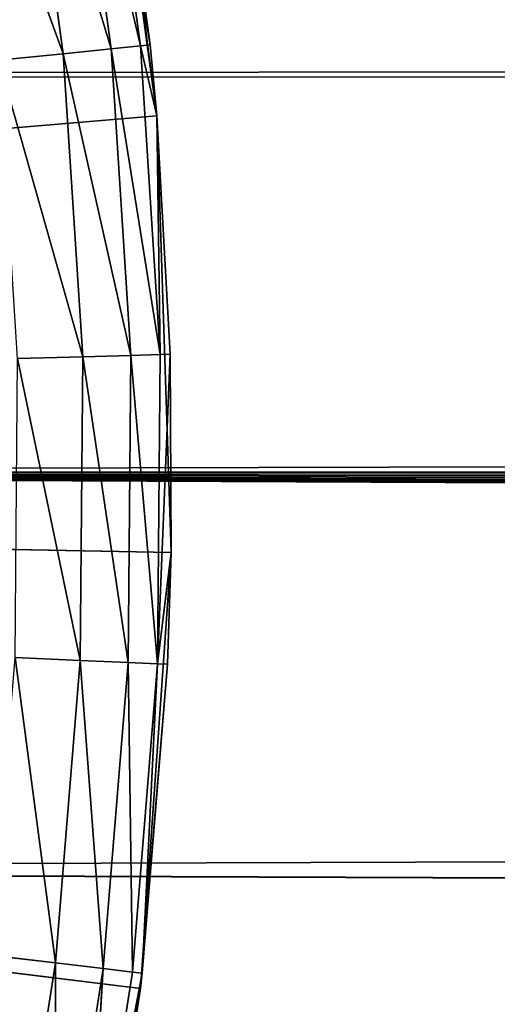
# Model space of a CAD drawing. Extents: x 0.4 to 80.4, y 0.1 to 20.1.
# Tile 238 of 256: x 3.0217 to 3.0949, y 17.4856 to 17.6364. Entities that reach past the tile are written whole.
import ezdxf

# ---------------------------------------------------------------- set-up
doc = ezdxf.new("R2010")
doc.units = 0
doc.header["$LTSCALE"] = 2.54
doc.layers.get('0').update_dxf_attribs({"color": 13, "linetype": 'CONTINUOUS'})

# ---------------------------------------------------------------- blocks, each defined once
blk = doc.blocks.new('P__KA_KUCHENNA_MOLISA_STL')
at = {"color": 0}
for p, q in [((2.73968, 17.50633, 89.4), (78.09189, 17.74211, 89.4)), ((2.73968, 17.50633, 89.4), (78.09189, 17.74211, 89.4)), ((2.73968, 17.62789, 89.4), (78.09189, 17.74211, 89.4)), ((2.73968, 17.62789, 89.4), (78.09189, 17.74211, 89.4)), ((2.745, 17.56711, 89.4), (78.09189, 17.74211, 89.4)), ((2.745, 17.56711, 89.4), (78.09189, 17.74211, 89.4)), ((3.03366, 17.68801, 89.4), (3.04271, 17.6217, 89.4)), ((3.03366, 17.68801, 89.4), (3.04271, 17.6217, 89.4)), ((3.0337, 17.67932, 88.98264), (3.04019, 17.6324, 88.98264)), ((3.0337, 17.67932, 88.98264), (3.04019, 17.6324, 88.98264)), ((3.0337, 17.67932, 88.98264), (3.0417, 17.63255, 89)), ((3.0337, 17.67932, 88.98264), (3.0417, 17.63255, 89)), ((3.0417, 17.63255, 89), (3.0352, 17.67959, 89)), ((3.0352, 17.67959, 89), (3.04271, 17.6217, 89.4)), ((3.0352, 17.67959, 89), (3.04271, 17.6217, 89.4)), ((3.0417, 17.63255, 89), (3.0352, 17.67959, 89)), ((3.022, 17.67727, 88.95), (3.02837, 17.63121, 88.95)), ((3.022, 17.67727, 88.95), (3.02837, 17.63121, 88.95)), ((3.022, 17.67727, 88.95), (3.0357, 17.63195, 88.9658)), ((3.022, 17.67727, 88.95), (3.0357, 17.63195, 88.9658)), ((3.02926, 17.67854, 88.9658), (3.0357, 17.63195, 88.9658)), ((3.02926, 17.67854, 88.9658), (3.0357, 17.63195, 88.9658)), ((3.02926, 17.67854, 88.9658), (3.04019, 17.6324, 88.98264)), ((3.02926, 17.67854, 88.9658), (3.04019, 17.6324, 88.98264)), ((3.01215, 17.67554, 88.93572), (3.02837, 17.63121, 88.95)), ((3.01215, 17.67554, 88.93572), (3.02837, 17.63121, 88.95)), ((3.02837, 17.63121, 88.95), (3.0357, 17.63195, 88.9658)), ((3.02837, 17.63121, 88.95), (3.0357, 17.63195, 88.9658)), ((3.0357, 17.63195, 88.9658), (3.04019, 17.6324, 88.98264)), ((3.0357, 17.63195, 88.9658), (3.04019, 17.6324, 88.98264)), ((3.04323, 17.58513, 88.98264), (3.0357, 17.63195, 88.9658)), ((3.04323, 17.58513, 88.98264), (3.0357, 17.63195, 88.9658)), ((3.03872, 17.58501, 88.9658), (3.0357, 17.63195, 88.9658)), ((3.03872, 17.58501, 88.9658), (3.0357, 17.63195, 88.9658)), ((3.04019, 17.6324, 88.98264), (3.0417, 17.63255, 89)), ((3.04019, 17.6324, 88.98264), (3.0417, 17.63255, 89)), ((3.04271, 17.6217, 89), (3.04019, 17.6324, 88.98264)), ((3.04271, 17.6217, 89), (3.04019, 17.6324, 88.98264)), ((3.04323, 17.58513, 88.98264), (3.04019, 17.6324, 88.98264)), ((3.04323, 17.58513, 88.98264), (3.04019, 17.6324, 88.98264)), ((3.04271, 17.6217, 89), (3.0417, 17.63255, 89)), ((3.0417, 17.63255, 89), (3.04271, 17.6217, 89.4)), ((3.0417, 17.63255, 89), (3.04271, 17.6217, 89.4)), ((3.04271, 17.6217, 89), (3.0417, 17.63255, 89)), ((3.01842, 17.6302, 88.93572), (3.02837, 17.63121, 88.95)), ((3.01842, 17.6302, 88.93572), (3.02837, 17.63121, 88.95)), ((3.03872, 17.58501, 88.9658), (3.02837, 17.63121, 88.95)), ((3.03872, 17.58501, 88.9658), (3.02837, 17.63121, 88.95)), ((3.03136, 17.5848, 88.95), (3.02837, 17.63121, 88.95)), ((3.03136, 17.5848, 88.95), (3.02837, 17.63121, 88.95)), ((3.03136, 17.5848, 88.95), (3.01842, 17.6302, 88.93572)), ((3.03136, 17.5848, 88.95), (3.01842, 17.6302, 88.93572)), ((78.045, 17.56711, 89.5), (2.73968, 17.62789, 89.5)), ((78.045, 17.56711, 89.5), (2.73968, 17.62789, 89.5)), ((2.395, 17.56711, 89.4), (3.04271, 17.6217, 89.4)), ((2.395, 17.56711, 89.4), (3.04271, 17.6217, 89.4)), ((3.04271, 17.6217, 89.4), (3.04271, 17.6217, 89)), ((3.04271, 17.6217, 89.4), (3.04271, 17.6217, 89)), ((3.04271, 17.6217, 89.4), (3.04475, 17.58517, 89)), ((3.04475, 17.58517, 89), (3.04271, 17.6217, 89)), ((3.04271, 17.6217, 89.4), (3.04475, 17.58517, 89)), ((3.04271, 17.6217, 89.4), (3.04489, 17.55481, 89.4)), ((3.04271, 17.6217, 89.4), (3.04489, 17.55481, 89.4)), ((3.04475, 17.58517, 89), (3.04271, 17.6217, 89)), ((3.04323, 17.58513, 88.98264), (3.04271, 17.6217, 89)), ((3.04323, 17.58513, 88.98264), (3.04271, 17.6217, 89)), ((3.03872, 17.58501, 88.9658), (3.04323, 17.58513, 88.98264)), ((3.03872, 17.58501, 88.9658), (3.04323, 17.58513, 88.98264)), ((3.04475, 17.58517, 89), (3.04282, 17.53777, 88.98264)), ((3.04475, 17.58517, 89), (3.04282, 17.53777, 88.98264)), ((3.04323, 17.58513, 88.98264), (3.04282, 17.53777, 88.98264)), ((3.04323, 17.58513, 88.98264), (3.04282, 17.53777, 88.98264)), ((3.04475, 17.58517, 89), (3.04323, 17.58513, 88.98264)), ((3.04475, 17.58517, 89), (3.04323, 17.58513, 88.98264)), ((3.04489, 17.55481, 89.4), (3.04475, 17.58517, 89)), ((3.04489, 17.55481, 89.4), (3.04475, 17.58517, 89)), ((3.04489, 17.55481, 89), (3.04475, 17.58517, 89)), ((3.04489, 17.55481, 89), (3.04475, 17.58517, 89)), ((3.02137, 17.58452, 88.93572), (3.03136, 17.5848, 88.95)), ((3.02137, 17.58452, 88.93572), (3.03136, 17.5848, 88.95)), ((3.02137, 17.58452, 88.93572), (3.03095, 17.5383, 88.95)), ((3.02137, 17.58452, 88.93572), (3.03095, 17.5383, 88.95)), ((3.03136, 17.5848, 88.95), (3.03095, 17.5383, 88.95)), ((3.03136, 17.5848, 88.95), (3.03095, 17.5383, 88.95)), ((3.03136, 17.5848, 88.95), (3.03872, 17.58501, 88.9658)), ((3.03136, 17.5848, 88.95), (3.03872, 17.58501, 88.9658)), ((3.03136, 17.5848, 88.95), (3.03831, 17.53797, 88.9658)), ((3.03136, 17.5848, 88.95), (3.03831, 17.53797, 88.9658)), ((3.03872, 17.58501, 88.9658), (3.03831, 17.53797, 88.9658)), ((3.03872, 17.58501, 88.9658), (3.03831, 17.53797, 88.9658)), ((3.03872, 17.58501, 88.9658), (3.04282, 17.53777, 88.98264)), ((3.03872, 17.58501, 88.9658), (3.04282, 17.53777, 88.98264)), ((3.04018, 17.48806, 89.4), (2.395, 17.56711, 89.4)), ((3.04018, 17.48806, 89.4), (2.395, 17.56711, 89.4)), ((3.04489, 17.55481, 89.4), (2.395, 17.56711, 89.4)), ((3.04489, 17.55481, 89.4), (2.395, 17.56711, 89.4)), ((78.05032, 17.50633, 89.5), (2.745, 17.56711, 89.5)), ((2.745, 17.56711, 89.5), (78.06611, 17.4474, 89.5)), ((78.05032, 17.50633, 89.5), (2.745, 17.56711, 89.5)), ((78.045, 17.56711, 89.5), (2.745, 17.56711, 89.5)), ((78.045, 17.56711, 89.5), (2.745, 17.56711, 89.5)), ((78.17003, 17.29899, 89.5), (2.745, 17.56711, 89.5)), ((2.745, 17.56711, 89.5), (78.22, 17.264, 89.5)), ((78.12689, 17.34213, 89.5), (2.745, 17.56711, 89.5)), ((78.17003, 17.29899, 89.5), (2.745, 17.56711, 89.5)), ((78.12689, 17.34213, 89.5), (2.745, 17.56711, 89.5)), ((78.09189, 17.39211, 89.5), (2.745, 17.56711, 89.5)), ((78.09189, 17.39211, 89.5), (2.745, 17.56711, 89.5)), ((2.745, 17.56711, 89.5), (78.06611, 17.4474, 89.5)), ((78.33423, 17.22243, 89.5), (2.745, 17.56711, 89.5)), ((78.33423, 17.22243, 89.5), (2.745, 17.56711, 89.5)), ((78.27529, 17.23822, 89.5), (2.745, 17.56711, 89.5)), ((78.27529, 17.23822, 89.5), (2.745, 17.56711, 89.5)), ((2.745, 17.56711, 89.5), (78.22, 17.264, 89.5)), ((3.04489, 17.55481, 89.4), (3.04018, 17.48806, 89.4)), ((3.04489, 17.55481, 89.4), (3.04018, 17.48806, 89.4)), ((3.04489, 17.55481, 89), (3.04282, 17.53777, 88.98264)), ((3.04489, 17.55481, 89), (3.04282, 17.53777, 88.98264)), ((3.04489, 17.55481, 89.4), (3.04434, 17.5377, 89)), ((3.04434, 17.5377, 89), (3.04489, 17.55481, 89)), ((3.04489, 17.55481, 89.4), (3.04434, 17.5377, 89)), ((3.04434, 17.5377, 89), (3.04489, 17.55481, 89)), ((3.04489, 17.55481, 89.4), (3.04489, 17.55481, 89)), ((3.04489, 17.55481, 89.4), (3.04489, 17.55481, 89)), ((3.03095, 17.5383, 88.95), (3.02097, 17.53876, 88.93572)), ((3.02097, 17.53876, 88.93572), (3.02715, 17.49196, 88.95)), ((3.02097, 17.53876, 88.93572), (3.02715, 17.49196, 88.95)), ((3.03095, 17.5383, 88.95), (3.02097, 17.53876, 88.93572)), ((3.03095, 17.5383, 88.95), (3.02715, 17.49196, 88.95)), ((3.03095, 17.5383, 88.95), (3.02715, 17.49196, 88.95)), ((3.03831, 17.53797, 88.9658), (3.03095, 17.5383, 88.95)), ((3.03095, 17.5383, 88.95), (3.03447, 17.49109, 88.9658)), ((3.03095, 17.5383, 88.95), (3.03447, 17.49109, 88.9658)), ((3.03831, 17.53797, 88.9658), (3.03095, 17.5383, 88.95)), ((3.03831, 17.53797, 88.9658), (3.03447, 17.49109, 88.9658)), ((3.03831, 17.53797, 88.9658), (3.03447, 17.49109, 88.9658)), ((3.04282, 17.53777, 88.98264), (3.03831, 17.53797, 88.9658)), ((3.03831, 17.53797, 88.9658), (3.03895, 17.49056, 88.98264)), ((3.03831, 17.53797, 88.9658), (3.03895, 17.49056, 88.98264)), ((3.04282, 17.53777, 88.98264), (3.03831, 17.53797, 88.9658)), ((3.04282, 17.53777, 88.98264), (3.03895, 17.49056, 88.98264)), ((3.04282, 17.53777, 88.98264), (3.03895, 17.49056, 88.98264)), ((3.04018, 17.48806, 89.4), (3.04434, 17.5377, 89)), ((3.04018, 17.48806, 89.4), (3.04434, 17.5377, 89)), ((3.04282, 17.53777, 88.98264), (3.04046, 17.49038, 89)), ((3.04282, 17.53777, 88.98264), (3.04046, 17.49038, 89)), ((3.04046, 17.49038, 89), (3.04434, 17.5377, 89)), ((3.04046, 17.49038, 89), (3.04434, 17.5377, 89)), ((3.04282, 17.53777, 88.98264), (3.04434, 17.5377, 89)), ((3.04282, 17.53777, 88.98264), (3.04434, 17.5377, 89)), ((78.395, 17.21711, 89.5), (2.73968, 17.50633, 89.5)), ((78.395, 17.21711, 89.5), (2.73968, 17.50633, 89.5)), ((78.33423, 17.22243, 89.5), (2.73968, 17.50633, 89.5)), ((78.33423, 17.22243, 89.5), (2.73968, 17.50633, 89.5)), ((3.01723, 17.49314, 88.93572), (3.02715, 17.49196, 88.95)), ((3.01723, 17.49314, 88.93572), (3.02715, 17.49196, 88.95)), ((3.01998, 17.44601, 88.95), (3.02715, 17.49196, 88.95)), ((3.01998, 17.44601, 88.95), (3.02715, 17.49196, 88.95)), ((3.02721, 17.44461, 88.9658), (3.02715, 17.49196, 88.95)), ((3.02715, 17.49196, 88.95), (3.03447, 17.49109, 88.9658)), ((3.02721, 17.44461, 88.9658), (3.02715, 17.49196, 88.95)), ((3.02715, 17.49196, 88.95), (3.03447, 17.49109, 88.9658)), ((3.02721, 17.44461, 88.9658), (3.03447, 17.49109, 88.9658)), ((3.02721, 17.44461, 88.9658), (3.03447, 17.49109, 88.9658)), ((3.03164, 17.44376, 88.98264), (3.03447, 17.49109, 88.9658)), ((3.03164, 17.44376, 88.98264), (3.03447, 17.49109, 88.9658)), ((3.03164, 17.44376, 88.98264), (3.03895, 17.49056, 88.98264)), ((3.03164, 17.44376, 88.98264), (3.03895, 17.49056, 88.98264)), ((3.03164, 17.44376, 88.98264), (3.04046, 17.49038, 89)), ((3.03164, 17.44376, 88.98264), (3.04046, 17.49038, 89)), ((3.03313, 17.44347, 89), (3.04046, 17.49038, 89)), ((3.03313, 17.44347, 89), (3.04046, 17.49038, 89)), ((3.03447, 17.49109, 88.9658), (3.03895, 17.49056, 88.98264)), ((3.03447, 17.49109, 88.9658), (3.03895, 17.49056, 88.98264)), ((3.04046, 17.49038, 89), (3.03895, 17.49056, 88.98264)), ((3.04046, 17.49038, 89), (3.03895, 17.49056, 88.98264)), ((3.04018, 17.48806, 89.4), (3.04046, 17.49038, 89)), ((3.04018, 17.48806, 89.4), (3.04046, 17.49038, 89)), ((3.04018, 17.48806, 89.4), (3.02863, 17.42214, 89.4)), ((3.04018, 17.48806, 89.4), (3.02863, 17.42214, 89.4)), ((3.03313, 17.44347, 89), (3.04018, 17.48806, 89.4)), ((3.03313, 17.44347, 89), (3.04018, 17.48806, 89.4))]:
    blk.add_line(p, q, dxfattribs=at)
mesh = blk.add_polyface(dxfattribs=at)
corners = [(3.03366, 17.68801, 89.4), (3.01784, 17.75304, 89.4), (2.395, 17.56711, 89.4)]
mesh.append_faces([[corners[k] for k in face] for face in [(0, 1, 2)]], dxfattribs={"color": 0})
mesh = blk.add_polyface(dxfattribs=at)
corners = [(78.09189, 17.74211, 89.4), (78.06611, 17.68682, 89.4), (2.45578, 17.22243, 89.4)]
mesh.append_faces([[corners[k] for k in face] for face in [(0, 1, 2)]], dxfattribs={"color": 0})
mesh = blk.add_polyface(dxfattribs=at)
corners = [(78.09189, 17.74211, 89.4), (2.45578, 17.22243, 89.4), (2.51471, 17.23822, 89.4)]
mesh.append_faces([[corners[k] for k in face] for face in [(0, 1, 2)]], dxfattribs={"color": 0})
mesh = blk.add_polyface(dxfattribs=at)
corners = [(78.09189, 17.74211, 89.4), (2.51471, 17.23822, 89.4), (2.57, 17.264, 89.4)]
mesh.append_faces([[corners[k] for k in face] for face in [(0, 1, 2)]], dxfattribs={"color": 0})
mesh = blk.add_polyface(dxfattribs=at)
corners = [(78.09189, 17.74211, 89.4), (2.57, 17.264, 89.4), (2.61998, 17.29899, 89.4)]
mesh.append_faces([[corners[k] for k in face] for face in [(0, 1, 2)]], dxfattribs={"color": 0})
mesh = blk.add_polyface(dxfattribs=at)
corners = [(78.09189, 17.74211, 89.4), (2.61998, 17.29899, 89.4), (2.66312, 17.34213, 89.4)]
mesh.append_faces([[corners[k] for k in face] for face in [(0, 1, 2)]], dxfattribs={"color": 0})
mesh = blk.add_polyface(dxfattribs=at)
corners = [(78.09189, 17.74211, 89.4), (2.66312, 17.34213, 89.4), (2.69811, 17.39211, 89.4)]
mesh.append_faces([[corners[k] for k in face] for face in [(0, 1, 2)]], dxfattribs={"color": 0})
mesh = blk.add_polyface(dxfattribs=at)
corners = [(78.09189, 17.74211, 89.4), (2.69811, 17.39211, 89.4), (2.7239, 17.4474, 89.4)]
mesh.append_faces([[corners[k] for k in face] for face in [(0, 1, 2)]], dxfattribs={"color": 0})
mesh = blk.add_polyface(dxfattribs=at)
corners = [(78.06611, 17.68682, 89.5), (2.69811, 17.74211, 89.5), (78.05032, 17.62789, 89.5)]
mesh.append_faces([[corners[k] for k in face] for face in [(0, 1, 2)]], dxfattribs={"color": 0})
mesh = blk.add_polyface(dxfattribs=at)
corners = [(78.05032, 17.62789, 89.5), (2.69811, 17.74211, 89.5), (78.045, 17.56711, 89.5)]
mesh.append_faces([[corners[k] for k in face] for face in [(0, 1, 2)]], dxfattribs={"color": 0})
mesh = blk.add_polyface(dxfattribs=at)
corners = [(78.045, 17.56711, 89.5), (2.69811, 17.74211, 89.5), (2.7239, 17.68682, 89.5)]
mesh.append_faces([[corners[k] for k in face] for face in [(0, 1, 2)]], dxfattribs={"color": 0})
mesh = blk.add_polyface(dxfattribs=at)
corners = [(78.09189, 17.74211, 89.4), (2.7239, 17.4474, 89.4), (2.73968, 17.50633, 89.4)]
mesh.append_faces([[corners[k] for k in face] for face in [(0, 1, 2)]], dxfattribs={"color": 0})
mesh = blk.add_polyface(dxfattribs=at)
corners = [(78.09189, 17.74211, 89.4), (2.73968, 17.62789, 89.4), (2.7239, 17.68682, 89.4)]
mesh.append_faces([[corners[k] for k in face] for face in [(0, 1, 2)]], dxfattribs={"color": 0})
mesh = blk.add_polyface(dxfattribs=at)
corners = [(78.09189, 17.74211, 89.4), (2.73968, 17.50633, 89.4), (2.745, 17.56711, 89.4)]
mesh.append_faces([[corners[k] for k in face] for face in [(0, 1, 2)]], dxfattribs={"color": 0})
mesh = blk.add_polyface(dxfattribs=at)
corners = [(78.09189, 17.74211, 89.4), (2.745, 17.56711, 89.4), (2.73968, 17.62789, 89.4)]
mesh.append_faces([[corners[k] for k in face] for face in [(0, 1, 2)]], dxfattribs={"color": 0})
mesh = blk.add_polyface(dxfattribs=at)
corners = [(3.04271, 17.6217, 89.4), (3.03366, 17.68801, 89.4), (2.395, 17.56711, 89.4)]
mesh.append_faces([[corners[k] for k in face] for face in [(0, 1, 2)]], dxfattribs={"color": 0})
mesh = blk.add_polyface(dxfattribs=at)
corners = [(3.03366, 17.68801, 89.4), (3.04271, 17.6217, 89.4), (3.0352, 17.67959, 89)]
mesh.append_faces([[corners[k] for k in face] for face in [(0, 1, 2)]], dxfattribs={"color": 0})
mesh = blk.add_polyface(dxfattribs=at)
corners = [(78.06611, 17.68682, 89.4), (78.05032, 17.62789, 89.4), (2.395, 17.21711, 89.4)]
mesh.append_faces([[corners[k] for k in face] for face in [(0, 1, 2)]], dxfattribs={"color": 0})
mesh = blk.add_polyface(dxfattribs=at)
corners = [(78.06611, 17.68682, 89.4), (2.395, 17.21711, 89.4), (2.45578, 17.22243, 89.4)]
mesh.append_faces([[corners[k] for k in face] for face in [(0, 1, 2)]], dxfattribs={"color": 0})
mesh = blk.add_polyface(dxfattribs=at)
corners = [(78.045, 17.56711, 89.5), (2.7239, 17.68682, 89.5), (2.73968, 17.62789, 89.5)]
mesh.append_faces([[corners[k] for k in face] for face in [(0, 1, 2)]], dxfattribs={"color": 0})
mesh = blk.add_polyface(dxfattribs=at)
corners = [(3.0337, 17.67932, 88.98264), (3.04019, 17.6324, 88.98264), (3.02926, 17.67854, 88.9658)]
mesh.append_faces([[corners[k] for k in face] for face in [(0, 1, 2)]], dxfattribs={"color": 0})
mesh = blk.add_polyface(dxfattribs=at)
corners = [(3.0352, 17.67959, 89), (3.0417, 17.63255, 89), (3.0337, 17.67932, 88.98264)]
mesh.append_faces([[corners[k] for k in face] for face in [(0, 1, 2)]], dxfattribs={"color": 0})
mesh = blk.add_polyface(dxfattribs=at)
corners = [(3.0337, 17.67932, 88.98264), (3.0417, 17.63255, 89), (3.04019, 17.6324, 88.98264)]
mesh.append_faces([[corners[k] for k in face] for face in [(0, 1, 2)]], dxfattribs={"color": 0})
mesh = blk.add_polyface(dxfattribs=at)
corners = [(3.0352, 17.67959, 89), (3.04271, 17.6217, 89.4), (3.0417, 17.63255, 89)]
mesh.append_faces([[corners[k] for k in face] for face in [(0, 1, 2)]], dxfattribs={"color": 0})
mesh = blk.add_polyface(dxfattribs=at)
corners = [(3.022, 17.67727, 88.95), (3.02837, 17.63121, 88.95), (3.01215, 17.67554, 88.93572)]
mesh.append_faces([[corners[k] for k in face] for face in [(0, 1, 2)]], dxfattribs={"color": 0})
mesh = blk.add_polyface(dxfattribs=at)
corners = [(3.02926, 17.67854, 88.9658), (3.0357, 17.63195, 88.9658), (3.022, 17.67727, 88.95)]
mesh.append_faces([[corners[k] for k in face] for face in [(0, 1, 2)]], dxfattribs={"color": 0})
mesh = blk.add_polyface(dxfattribs=at)
corners = [(3.022, 17.67727, 88.95), (3.0357, 17.63195, 88.9658), (3.02837, 17.63121, 88.95)]
mesh.append_faces([[corners[k] for k in face] for face in [(0, 1, 2)]], dxfattribs={"color": 0})
mesh = blk.add_polyface(dxfattribs=at)
corners = [(3.02926, 17.67854, 88.9658), (3.04019, 17.6324, 88.98264), (3.0357, 17.63195, 88.9658)]
mesh.append_faces([[corners[k] for k in face] for face in [(0, 1, 2)]], dxfattribs={"color": 0})
mesh = blk.add_polyface(dxfattribs=at)
corners = [(3.01215, 17.67554, 88.93572), (3.02837, 17.63121, 88.95), (3.01842, 17.6302, 88.93572)]
mesh.append_faces([[corners[k] for k in face] for face in [(0, 1, 2)]], dxfattribs={"color": 0})
mesh = blk.add_polyface(dxfattribs=at)
corners = [(3.0357, 17.63195, 88.9658), (3.03872, 17.58501, 88.9658), (3.02837, 17.63121, 88.95)]
mesh.append_faces([[corners[k] for k in face] for face in [(0, 1, 2)]], dxfattribs={"color": 0})
mesh = blk.add_polyface(dxfattribs=at)
corners = [(3.04019, 17.6324, 88.98264), (3.04323, 17.58513, 88.98264), (3.0357, 17.63195, 88.9658)]
mesh.append_faces([[corners[k] for k in face] for face in [(0, 1, 2)]], dxfattribs={"color": 0})
mesh = blk.add_polyface(dxfattribs=at)
corners = [(3.0357, 17.63195, 88.9658), (3.04323, 17.58513, 88.98264), (3.03872, 17.58501, 88.9658)]
mesh.append_faces([[corners[k] for k in face] for face in [(0, 1, 2)]], dxfattribs={"color": 0})
mesh = blk.add_polyface(dxfattribs=at)
corners = [(3.0417, 17.63255, 89), (3.04271, 17.6217, 89), (3.04019, 17.6324, 88.98264)]
mesh.append_faces([[corners[k] for k in face] for face in [(0, 1, 2)]], dxfattribs={"color": 0})
mesh = blk.add_polyface(dxfattribs=at)
corners = [(3.04019, 17.6324, 88.98264), (3.04271, 17.6217, 89), (3.04323, 17.58513, 88.98264)]
mesh.append_faces([[corners[k] for k in face] for face in [(0, 1, 2)]], dxfattribs={"color": 0})
mesh = blk.add_polyface(dxfattribs=at)
corners = [(3.0417, 17.63255, 89), (3.04271, 17.6217, 89.4), (3.04271, 17.6217, 89)]
mesh.append_faces([[corners[k] for k in face] for face in [(0, 1, 2)]], dxfattribs={"color": 0})
mesh = blk.add_polyface(dxfattribs=at)
corners = [(3.02837, 17.63121, 88.95), (3.03136, 17.5848, 88.95), (3.01842, 17.6302, 88.93572)]
mesh.append_faces([[corners[k] for k in face] for face in [(0, 1, 2)]], dxfattribs={"color": 0})
mesh = blk.add_polyface(dxfattribs=at)
corners = [(3.02837, 17.63121, 88.95), (3.03872, 17.58501, 88.9658), (3.03136, 17.5848, 88.95)]
mesh.append_faces([[corners[k] for k in face] for face in [(0, 1, 2)]], dxfattribs={"color": 0})
mesh = blk.add_polyface(dxfattribs=at)
corners = [(3.01842, 17.6302, 88.93572), (3.03136, 17.5848, 88.95), (3.02137, 17.58452, 88.93572)]
mesh.append_faces([[corners[k] for k in face] for face in [(0, 1, 2)]], dxfattribs={"color": 0})
mesh = blk.add_polyface(dxfattribs=at)
corners = [(78.05032, 17.62789, 89.4), (78.045, 17.56711, 89.4), (2.395, 17.21711, 89.4)]
mesh.append_faces([[corners[k] for k in face] for face in [(0, 1, 2)]], dxfattribs={"color": 0})
mesh = blk.add_polyface(dxfattribs=at)
corners = [(78.045, 17.56711, 89.5), (2.73968, 17.62789, 89.5), (2.745, 17.56711, 89.5)]
mesh.append_faces([[corners[k] for k in face] for face in [(0, 1, 2)]], dxfattribs={"color": 0})
mesh = blk.add_polyface(dxfattribs=at)
corners = [(3.04489, 17.55481, 89.4), (3.04271, 17.6217, 89.4), (2.395, 17.56711, 89.4)]
mesh.append_faces([[corners[k] for k in face] for face in [(0, 1, 2)]], dxfattribs={"color": 0})
mesh = blk.add_polyface(dxfattribs=at)
corners = [(3.04271, 17.6217, 89.4), (3.04475, 17.58517, 89), (3.04271, 17.6217, 89)]
mesh.append_faces([[corners[k] for k in face] for face in [(0, 1, 2)]], dxfattribs={"color": 0})
mesh = blk.add_polyface(dxfattribs=at)
corners = [(3.04271, 17.6217, 89.4), (3.04489, 17.55481, 89.4), (3.04475, 17.58517, 89)]
mesh.append_faces([[corners[k] for k in face] for face in [(0, 1, 2)]], dxfattribs={"color": 0})
mesh = blk.add_polyface(dxfattribs=at)
corners = [(3.04271, 17.6217, 89), (3.04475, 17.58517, 89), (3.04323, 17.58513, 88.98264)]
mesh.append_faces([[corners[k] for k in face] for face in [(0, 1, 2)]], dxfattribs={"color": 0})
mesh = blk.add_polyface(dxfattribs=at)
corners = [(3.04323, 17.58513, 88.98264), (3.04282, 17.53777, 88.98264), (3.03872, 17.58501, 88.9658)]
mesh.append_faces([[corners[k] for k in face] for face in [(0, 1, 2)]], dxfattribs={"color": 0})
mesh = blk.add_polyface(dxfattribs=at)
corners = [(3.04475, 17.58517, 89), (3.04282, 17.53777, 88.98264), (3.04323, 17.58513, 88.98264)]
mesh.append_faces([[corners[k] for k in face] for face in [(0, 1, 2)]], dxfattribs={"color": 0})
mesh = blk.add_polyface(dxfattribs=at)
corners = [(3.04475, 17.58517, 89), (3.04489, 17.55481, 89), (3.04282, 17.53777, 88.98264)]
mesh.append_faces([[corners[k] for k in face] for face in [(0, 1, 2)]], dxfattribs={"color": 0})
mesh = blk.add_polyface(dxfattribs=at)
corners = [(3.04475, 17.58517, 89), (3.04489, 17.55481, 89.4), (3.04489, 17.55481, 89)]
mesh.append_faces([[corners[k] for k in face] for face in [(0, 1, 2)]], dxfattribs={"color": 0})
mesh = blk.add_polyface(dxfattribs=at)
corners = [(3.02137, 17.58452, 88.93572), (3.03095, 17.5383, 88.95), (3.02097, 17.53876, 88.93572)]
mesh.append_faces([[corners[k] for k in face] for face in [(0, 1, 2)]], dxfattribs={"color": 0})
mesh = blk.add_polyface(dxfattribs=at)
corners = [(3.03136, 17.5848, 88.95), (3.03095, 17.5383, 88.95), (3.02137, 17.58452, 88.93572)]
mesh.append_faces([[corners[k] for k in face] for face in [(0, 1, 2)]], dxfattribs={"color": 0})
mesh = blk.add_polyface(dxfattribs=at)
corners = [(3.03136, 17.5848, 88.95), (3.03831, 17.53797, 88.9658), (3.03095, 17.5383, 88.95)]
mesh.append_faces([[corners[k] for k in face] for face in [(0, 1, 2)]], dxfattribs={"color": 0})
mesh = blk.add_polyface(dxfattribs=at)
corners = [(3.03872, 17.58501, 88.9658), (3.03831, 17.53797, 88.9658), (3.03136, 17.5848, 88.95)]
mesh.append_faces([[corners[k] for k in face] for face in [(0, 1, 2)]], dxfattribs={"color": 0})
mesh = blk.add_polyface(dxfattribs=at)
corners = [(3.03872, 17.58501, 88.9658), (3.04282, 17.53777, 88.98264), (3.03831, 17.53797, 88.9658)]
mesh.append_faces([[corners[k] for k in face] for face in [(0, 1, 2)]], dxfattribs={"color": 0})
mesh = blk.add_polyface(dxfattribs=at)
corners = [(78.045, 17.56711, 89.4), (2.69811, 2.74211, 89.4), (2.395, 17.21711, 89.4)]
mesh.append_faces([[corners[k] for k in face] for face in [(0, 1, 2)]], dxfattribs={"color": 0})
mesh = blk.add_polyface(dxfattribs=at)
corners = [(3.04018, 17.48806, 89.4), (2.395, 17.56711, 89.4), (3.02863, 17.42214, 89.4)]
mesh.append_faces([[corners[k] for k in face] for face in [(0, 1, 2)]], dxfattribs={"color": 0})
mesh = blk.add_polyface(dxfattribs=at)
corners = [(3.04489, 17.55481, 89.4), (2.395, 17.56711, 89.4), (3.04018, 17.48806, 89.4)]
mesh.append_faces([[corners[k] for k in face] for face in [(0, 1, 2)]], dxfattribs={"color": 0})
mesh = blk.add_polyface(dxfattribs=at)
corners = [(3.02863, 17.42214, 89.4), (2.395, 17.56711, 89.4), (3.01037, 17.35776, 89.4)]
mesh.append_faces([[corners[k] for k in face] for face in [(0, 1, 2)]], dxfattribs={"color": 0})
mesh = blk.add_polyface(dxfattribs=at)
corners = [(78.17003, 2.83523, 89.4), (2.69811, 2.74211, 89.4), (78.045, 17.56711, 89.4)]
mesh.append_faces([[corners[k] for k in face] for face in [(0, 1, 2)]], dxfattribs={"color": 0})
mesh = blk.add_polyface(dxfattribs=at)
corners = [(78.33423, 17.22243, 89.5), (2.745, 17.56711, 89.5), (2.73968, 17.50633, 89.5)]
mesh.append_faces([[corners[k] for k in face] for face in [(0, 1, 2)]], dxfattribs={"color": 0})
mesh = blk.add_polyface(dxfattribs=at)
corners = [(78.06611, 17.4474, 89.5), (78.05032, 17.50633, 89.5), (2.745, 17.56711, 89.5)]
mesh.append_faces([[corners[k] for k in face] for face in [(0, 1, 2)]], dxfattribs={"color": 0})
mesh = blk.add_polyface(dxfattribs=at)
corners = [(78.05032, 17.50633, 89.5), (78.045, 17.56711, 89.5), (2.745, 17.56711, 89.5)]
mesh.append_faces([[corners[k] for k in face] for face in [(0, 1, 2)]], dxfattribs={"color": 0})
mesh = blk.add_polyface(dxfattribs=at)
corners = [(78.22, 17.264, 89.5), (78.17003, 17.29899, 89.5), (2.745, 17.56711, 89.5)]
mesh.append_faces([[corners[k] for k in face] for face in [(0, 1, 2)]], dxfattribs={"color": 0})
mesh = blk.add_polyface(dxfattribs=at)
corners = [(78.17003, 17.29899, 89.5), (78.12689, 17.34213, 89.5), (2.745, 17.56711, 89.5)]
mesh.append_faces([[corners[k] for k in face] for face in [(0, 1, 2)]], dxfattribs={"color": 0})
mesh = blk.add_polyface(dxfattribs=at)
corners = [(78.12689, 17.34213, 89.5), (78.09189, 17.39211, 89.5), (2.745, 17.56711, 89.5)]
mesh.append_faces([[corners[k] for k in face] for face in [(0, 1, 2)]], dxfattribs={"color": 0})
mesh = blk.add_polyface(dxfattribs=at)
corners = [(78.09189, 17.39211, 89.5), (78.06611, 17.4474, 89.5), (2.745, 17.56711, 89.5)]
mesh.append_faces([[corners[k] for k in face] for face in [(0, 1, 2)]], dxfattribs={"color": 0})
mesh = blk.add_polyface(dxfattribs=at)
corners = [(78.33423, 17.22243, 89.5), (78.27529, 17.23822, 89.5), (2.745, 17.56711, 89.5)]
mesh.append_faces([[corners[k] for k in face] for face in [(0, 1, 2)]], dxfattribs={"color": 0})
mesh = blk.add_polyface(dxfattribs=at)
corners = [(78.27529, 17.23822, 89.5), (78.22, 17.264, 89.5), (2.745, 17.56711, 89.5)]
mesh.append_faces([[corners[k] for k in face] for face in [(0, 1, 2)]], dxfattribs={"color": 0})
mesh = blk.add_polyface(dxfattribs=at)
corners = [(3.04489, 17.55481, 89.4), (3.04018, 17.48806, 89.4), (3.04434, 17.5377, 89)]
mesh.append_faces([[corners[k] for k in face] for face in [(0, 1, 2)]], dxfattribs={"color": 0})
mesh = blk.add_polyface(dxfattribs=at)
corners = [(3.04489, 17.55481, 89), (3.04434, 17.5377, 89), (3.04282, 17.53777, 88.98264)]
mesh.append_faces([[corners[k] for k in face] for face in [(0, 1, 2)]], dxfattribs={"color": 0})
mesh = blk.add_polyface(dxfattribs=at)
corners = [(3.04489, 17.55481, 89.4), (3.04434, 17.5377, 89), (3.04489, 17.55481, 89)]
mesh.append_faces([[corners[k] for k in face] for face in [(0, 1, 2)]], dxfattribs={"color": 0})
mesh = blk.add_polyface(dxfattribs=at)
corners = [(3.02097, 17.53876, 88.93572), (3.02715, 17.49196, 88.95), (3.01723, 17.49314, 88.93572)]
mesh.append_faces([[corners[k] for k in face] for face in [(0, 1, 2)]], dxfattribs={"color": 0})
mesh = blk.add_polyface(dxfattribs=at)
corners = [(3.02097, 17.53876, 88.93572), (3.03095, 17.5383, 88.95), (3.02715, 17.49196, 88.95)]
mesh.append_faces([[corners[k] for k in face] for face in [(0, 1, 2)]], dxfattribs={"color": 0})
mesh = blk.add_polyface(dxfattribs=at)
corners = [(3.03095, 17.5383, 88.95), (3.03447, 17.49109, 88.9658), (3.02715, 17.49196, 88.95)]
mesh.append_faces([[corners[k] for k in face] for face in [(0, 1, 2)]], dxfattribs={"color": 0})
mesh = blk.add_polyface(dxfattribs=at)
corners = [(3.03095, 17.5383, 88.95), (3.03831, 17.53797, 88.9658), (3.03447, 17.49109, 88.9658)]
mesh.append_faces([[corners[k] for k in face] for face in [(0, 1, 2)]], dxfattribs={"color": 0})
mesh = blk.add_polyface(dxfattribs=at)
corners = [(3.03831, 17.53797, 88.9658), (3.03895, 17.49056, 88.98264), (3.03447, 17.49109, 88.9658)]
mesh.append_faces([[corners[k] for k in face] for face in [(0, 1, 2)]], dxfattribs={"color": 0})
mesh = blk.add_polyface(dxfattribs=at)
corners = [(3.03831, 17.53797, 88.9658), (3.04282, 17.53777, 88.98264), (3.03895, 17.49056, 88.98264)]
mesh.append_faces([[corners[k] for k in face] for face in [(0, 1, 2)]], dxfattribs={"color": 0})
mesh = blk.add_polyface(dxfattribs=at)
corners = [(3.04282, 17.53777, 88.98264), (3.04046, 17.49038, 89), (3.03895, 17.49056, 88.98264)]
mesh.append_faces([[corners[k] for k in face] for face in [(0, 1, 2)]], dxfattribs={"color": 0})
mesh = blk.add_polyface(dxfattribs=at)
corners = [(3.04434, 17.5377, 89), (3.04018, 17.48806, 89.4), (3.04046, 17.49038, 89)]
mesh.append_faces([[corners[k] for k in face] for face in [(0, 1, 2)]], dxfattribs={"color": 0})
mesh = blk.add_polyface(dxfattribs=at)
corners = [(3.04282, 17.53777, 88.98264), (3.04434, 17.5377, 89), (3.04046, 17.49038, 89)]
mesh.append_faces([[corners[k] for k in face] for face in [(0, 1, 2)]], dxfattribs={"color": 0})
mesh = blk.add_polyface(dxfattribs=at)
corners = [(78.395, 17.21711, 89.5), (2.73968, 17.50633, 89.5), (2.7239, 17.4474, 89.5)]
mesh.append_faces([[corners[k] for k in face] for face in [(0, 1, 2)]], dxfattribs={"color": 0})
mesh = blk.add_polyface(dxfattribs=at)
corners = [(78.395, 17.21711, 89.5), (78.33423, 17.22243, 89.5), (2.73968, 17.50633, 89.5)]
mesh.append_faces([[corners[k] for k in face] for face in [(0, 1, 2)]], dxfattribs={"color": 0})
mesh = blk.add_polyface(dxfattribs=at)
corners = [(3.01723, 17.49314, 88.93572), (3.02715, 17.49196, 88.95), (3.01998, 17.44601, 88.95)]
mesh.append_faces([[corners[k] for k in face] for face in [(0, 1, 2)]], dxfattribs={"color": 0})
mesh = blk.add_polyface(dxfattribs=at)
corners = [(3.02715, 17.49196, 88.95), (3.02721, 17.44461, 88.9658), (3.01998, 17.44601, 88.95)]
mesh.append_faces([[corners[k] for k in face] for face in [(0, 1, 2)]], dxfattribs={"color": 0})
mesh = blk.add_polyface(dxfattribs=at)
corners = [(3.02715, 17.49196, 88.95), (3.03447, 17.49109, 88.9658), (3.02721, 17.44461, 88.9658)]
mesh.append_faces([[corners[k] for k in face] for face in [(0, 1, 2)]], dxfattribs={"color": 0})
mesh = blk.add_polyface(dxfattribs=at)
corners = [(3.03447, 17.49109, 88.9658), (3.03164, 17.44376, 88.98264), (3.02721, 17.44461, 88.9658)]
mesh.append_faces([[corners[k] for k in face] for face in [(0, 1, 2)]], dxfattribs={"color": 0})
mesh = blk.add_polyface(dxfattribs=at)
corners = [(3.03447, 17.49109, 88.9658), (3.03895, 17.49056, 88.98264), (3.03164, 17.44376, 88.98264)]
mesh.append_faces([[corners[k] for k in face] for face in [(0, 1, 2)]], dxfattribs={"color": 0})
mesh = blk.add_polyface(dxfattribs=at)
corners = [(3.03895, 17.49056, 88.98264), (3.04046, 17.49038, 89), (3.03164, 17.44376, 88.98264)]
mesh.append_faces([[corners[k] for k in face] for face in [(0, 1, 2)]], dxfattribs={"color": 0})
mesh = blk.add_polyface(dxfattribs=at)
corners = [(3.04046, 17.49038, 89), (3.03313, 17.44347, 89), (3.03164, 17.44376, 88.98264)]
mesh.append_faces([[corners[k] for k in face] for face in [(0, 1, 2)]], dxfattribs={"color": 0})
mesh = blk.add_polyface(dxfattribs=at)
corners = [(3.04046, 17.49038, 89), (3.04018, 17.48806, 89.4), (3.03313, 17.44347, 89)]
mesh.append_faces([[corners[k] for k in face] for face in [(0, 1, 2)]], dxfattribs={"color": 0})
mesh = blk.add_polyface(dxfattribs=at)
corners = [(3.04018, 17.48806, 89.4), (3.02863, 17.42214, 89.4), (3.03313, 17.44347, 89)]
mesh.append_faces([[corners[k] for k in face] for face in [(0, 1, 2)]], dxfattribs={"color": 0})

msp = doc.modelspace()

# ---------------------------------------------------------------- block references
at = {"color": 0}
msp.add_blockref('P__KA_KUCHENNA_MOLISA_STL', (0, 0), dxfattribs=at)

doc.saveas('drawing.dxf')
